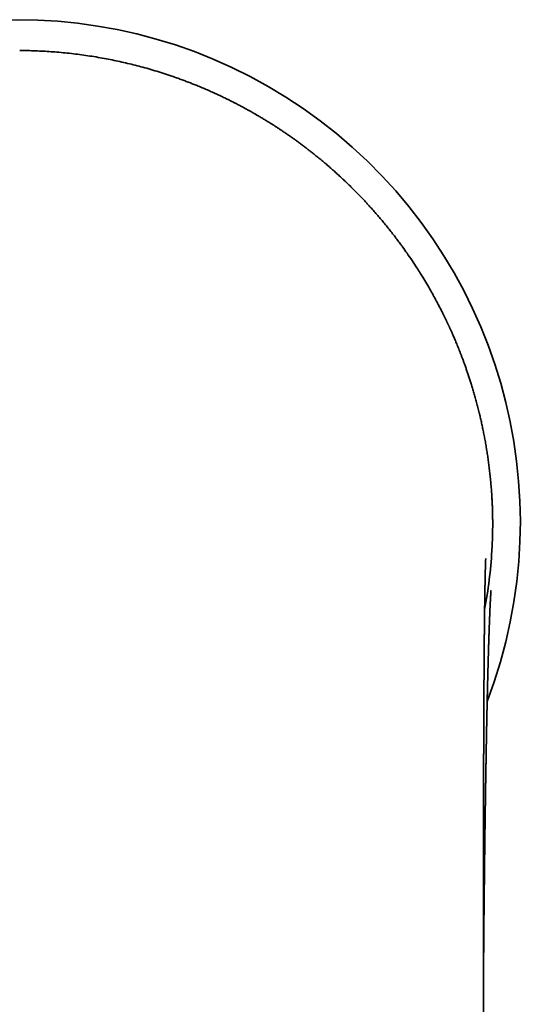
# Model space of a CAD drawing. Header units: millimetres. Extents: x 8 to 542, y 12 to 410.
# Tile 7 of 17: x 285 to 308, y 165 to 211. Entities that reach past the tile are written whole.
import ezdxf

# ---------------------------------------------------------------- set-up
doc = ezdxf.new("R2010")
doc.units = ezdxf.units.MM

msp = doc.modelspace()

# ---------------------------------------------------------------- linework, layer by layer
at = {"color": 7, "linetype": 'Continuous', "lineweight": 35}
for p, q in [((306.67, 188.391), (306.669, 188.4)), ((306.676, 188.276), (306.67, 188.391)), ((306.665, 185.947), (306.666, 185.977))]:
    msp.add_line(p, q, dxfattribs=at)
for radius, start, end in [(23.495, 339.0836, 200.9136), (22.206, 349.4011, 356.5187)]:
    msp.add_arc((284.5, 187.295), radius, start, end, dxfattribs=at)
for points, knots in [([(291.753, 208.129), (291.688, 208.152), (291.499, 208.218), (291.183, 208.319), (290.808, 208.435), (290.437, 208.541), (290.073, 208.638), (289.714, 208.728), (289.355, 208.812), (288.994, 208.889), (288.626, 208.962), (288.249, 209.03), (287.865, 209.093), (287.479, 209.148), (287.094, 209.197), (286.707, 209.239), (286.328, 209.274), (285.957, 209.301), (285.592, 209.322), (285.228, 209.337), (284.891, 209.346), (284.676, 209.347), (284.582, 209.347)], [0, 0, 0, 0, 0.028596, 0.082791, 0.136867, 0.190827, 0.241601, 0.292277, 0.342858, 0.393348, 0.443748, 0.497109, 0.550377, 0.603554, 0.656645, 0.709652, 0.76258, 0.812413, 0.862182, 0.911888, 0.961536, 1, 1, 1, 1]), ([(302.489, 200.16), (302.459, 200.202), (302.38, 200.311), (302.252, 200.482), (302.1, 200.683), (301.942, 200.887), (301.776, 201.094), (301.612, 201.295), (301.449, 201.49), (301.286, 201.679), (301.125, 201.863), (300.977, 202.029), (300.841, 202.178), (300.718, 202.31), (300.597, 202.439), (300.475, 202.566), (300.354, 202.691), (300.229, 202.817), (300.097, 202.948), (299.958, 203.084), (299.811, 203.225), (299.659, 203.369), (299.502, 203.514), (299.339, 203.662), (299.174, 203.809), (299.007, 203.954), (298.838, 204.099), (298.664, 204.245), (298.484, 204.392), (298.323, 204.521), (298.181, 204.633), (298.061, 204.727), (297.938, 204.821), (297.813, 204.915), (297.686, 205.009), (297.558, 205.103), (297.432, 205.194), (297.299, 205.289), (297.159, 205.386), (297.013, 205.487), (296.873, 205.582), (296.737, 205.672), (296.611, 205.755), (296.493, 205.831), (296.384, 205.901), (296.279, 205.966), (296.179, 206.029), (296.084, 206.087), (295.993, 206.142), (295.907, 206.194), (295.825, 206.243), (295.747, 206.289), (295.682, 206.327), (295.628, 206.358), (295.593, 206.378), (295.568, 206.393), (295.553, 206.402), (295.54, 206.409), (295.53, 206.415), (295.522, 206.42), (295.513, 206.425), (295.501, 206.431), (295.487, 206.44), (295.469, 206.45), (295.448, 206.462), (295.42, 206.477), (295.384, 206.498), (295.34, 206.523), (295.289, 206.551), (295.228, 206.585), (295.158, 206.623), (295.081, 206.665), (295.001, 206.708), (294.921, 206.751), (294.84, 206.794), (294.717, 206.858), (294.549, 206.944), (294.336, 207.051), (294.117, 207.158), (293.892, 207.265), (293.66, 207.371), (293.422, 207.477), (293.177, 207.583), (292.952, 207.677), (292.746, 207.76), (292.562, 207.833), (292.372, 207.906), (292.176, 207.979), (291.973, 208.053), (291.831, 208.103), (291.757, 208.129), (291.753, 208.13)], [0, 0, 0, 0, 0.011877, 0.030357, 0.048525, 0.068904, 0.088873, 0.108433, 0.127584, 0.146326, 0.164658, 0.18258, 0.196375, 0.209917, 0.223206, 0.236243, 0.249163, 0.262402, 0.275989, 0.290749, 0.305901, 0.321443, 0.337378, 0.353703, 0.37042, 0.38654, 0.403008, 0.419824, 0.436988, 0.454501, 0.465622, 0.47688, 0.488274, 0.499804, 0.511469, 0.523199, 0.534642, 0.545753, 0.559248, 0.572218, 0.584662, 0.596579, 0.607971, 0.617871, 0.627336, 0.636366, 0.644962, 0.653123, 0.660849, 0.66814, 0.675174, 0.681751, 0.687886, 0.691693, 0.695308, 0.696675, 0.698013, 0.699205, 0.699971, 0.700531, 0.701233, 0.702199, 0.70343, 0.704925, 0.706684, 0.708707, 0.71192, 0.715633, 0.719846, 0.724558, 0.730797, 0.737275, 0.743817, 0.750423, 0.757093, 0.763828, 0.780703, 0.797968, 0.815622, 0.833665, 0.852098, 0.87092, 0.890132, 0.909733, 0.923766, 0.937992, 0.952526, 0.967595, 0.983203, 0.999059, 1, 1, 1, 1]), ([(303.317, 198.931), (303.263, 199.017), (303.137, 199.218), (302.931, 199.529), (302.71, 199.853), (302.56, 200.061), (302.49, 200.159)], [0, 0, 0, 0, 0.2047607, 0.4816722, 0.7562499, 1, 1, 1, 1]), ([(306.669, 188.4), (306.663, 188.497), (306.652, 188.688), (306.63, 188.972), (306.605, 189.251), (306.577, 189.525), (306.547, 189.792), (306.514, 190.053), (306.479, 190.308), (306.441, 190.557), (306.402, 190.803), (306.36, 191.046), (306.316, 191.286), (306.27, 191.52), (306.223, 191.749), (306.174, 191.973), (306.124, 192.192), (306.07, 192.417), (306.012, 192.648), (305.951, 192.884), (305.888, 193.113), (305.825, 193.336), (305.761, 193.551), (305.698, 193.756), (305.636, 193.95), (305.576, 194.135), (305.516, 194.313), (305.456, 194.486), (305.399, 194.647), (305.344, 194.799), (305.292, 194.94), (305.24, 195.076), (305.189, 195.208), (305.139, 195.334), (305.091, 195.454), (305.045, 195.568), (305, 195.677), (304.957, 195.78), (304.916, 195.877), (304.876, 195.969), (304.839, 196.054), (304.804, 196.134), (304.771, 196.207), (304.741, 196.275), (304.713, 196.336), (304.688, 196.391), (304.665, 196.44), (304.646, 196.483), (304.628, 196.521), (304.61, 196.559), (304.591, 196.599), (304.572, 196.639), (304.554, 196.678), (304.535, 196.717), (304.514, 196.762), (304.49, 196.811), (304.464, 196.864), (304.435, 196.923), (304.404, 196.987), (304.37, 197.056), (304.332, 197.131), (304.292, 197.21), (304.249, 197.294), (304.203, 197.383), (304.154, 197.477), (304.072, 197.631), (303.957, 197.845), (303.797, 198.131), (303.622, 198.432), (303.459, 198.705), (303.355, 198.871), (303.316, 198.932)], [0, 0, 0, 0, 0.026174, 0.051919, 0.077236, 0.102123, 0.126581, 0.150182, 0.173368, 0.196138, 0.218492, 0.240872, 0.262817, 0.284329, 0.305407, 0.326051, 0.346261, 0.366038, 0.388563, 0.410499, 0.431845, 0.452601, 0.472768, 0.492345, 0.510264, 0.527659, 0.544529, 0.560875, 0.576697, 0.590596, 0.604063, 0.6171, 0.629704, 0.641878, 0.653411, 0.664425, 0.674875, 0.68476, 0.694265, 0.703182, 0.71151, 0.71925, 0.726402, 0.732966, 0.738942, 0.744329, 0.749129, 0.75334, 0.756963, 0.760435, 0.764592, 0.768792, 0.772182, 0.776049, 0.7804, 0.785235, 0.790555, 0.796358, 0.802646, 0.809531, 0.816915, 0.824799, 0.833183, 0.842066, 0.85145, 0.861289, 0.888576, 0.915862, 0.948345, 0.980827, 1, 1, 1, 1]), ([(306.665, 185.947), (306.668, 186.001), (306.674, 186.11), (306.682, 186.274), (306.689, 186.437), (306.694, 186.593), (306.698, 186.742), (306.7, 186.848), (306.701, 186.917), (306.702, 186.948), (306.702, 186.98), (306.702, 187.012), (306.703, 187.044), (306.703, 187.076), (306.703, 187.16), (306.703, 187.297), (306.702, 187.484), (306.699, 187.669), (306.694, 187.852), (306.688, 188.033), (306.68, 188.212), (306.674, 188.33), (306.671, 188.389)], [0, 0, 0, 0, 0.0651321, 0.1301202, 0.1950148, 0.2598665, 0.3169413, 0.3740568, 0.3868881, 0.3997236, 0.4125637, 0.4254087, 0.438259, 0.4511151, 0.4639773, 0.5407048, 0.6172422, 0.6936729, 0.7700805, 0.8465485, 0.9231607, 1, 1, 1, 1]), ([(306.268, 162.436), (306.268, 162.55), (306.268, 162.776), (306.268, 163.111), (306.268, 163.44), (306.268, 163.762), (306.268, 164.079), (306.268, 164.384), (306.268, 164.677), (306.268, 164.958), (306.268, 165.234), (306.268, 165.505), (306.268, 165.78), (306.268, 166.059), (306.268, 166.341), (306.268, 166.617), (306.268, 166.886), (306.269, 167.148), (306.269, 167.403), (306.269, 167.652), (306.269, 167.894), (306.269, 168.128), (306.269, 168.356), (306.269, 168.577), (306.269, 168.792), (306.269, 168.999), (306.27, 169.2), (306.27, 169.394), (306.27, 169.584), (306.27, 169.769), (306.27, 169.95), (306.27, 170.124), (306.27, 170.29), (306.271, 170.449), (306.271, 170.598), (306.271, 170.738), (306.271, 170.869), (306.271, 170.994), (306.271, 171.113), (306.271, 171.227), (306.272, 171.334), (306.272, 171.436), (306.272, 171.532), (306.272, 171.625), (306.272, 171.712), (306.272, 171.793), (306.272, 171.867), (306.272, 171.935), (306.272, 171.989), (306.272, 172.03), (306.272, 172.063), (306.272, 172.099), (306.273, 172.139), (306.273, 172.182), (306.273, 172.232), (306.273, 172.29), (306.273, 172.357), (306.273, 172.428), (306.273, 172.51), (306.273, 172.604), (306.273, 172.71), (306.274, 172.824), (306.274, 172.945), (306.274, 173.074), (306.274, 173.308), (306.275, 173.642), (306.276, 174.075), (306.277, 174.506), (306.277, 174.919), (306.278, 175.314), (306.279, 175.598), (306.28, 175.79), (306.28, 175.887), (306.28, 175.982), (306.28, 176.073), (306.281, 176.159), (306.281, 176.247), (306.281, 176.335), (306.281, 176.423), (306.282, 176.503), (306.282, 176.576), (306.282, 176.64), (306.282, 176.692), (306.282, 176.732), (306.283, 176.762), (306.283, 176.788), (306.283, 176.814), (306.283, 176.842), (306.283, 176.876), (306.283, 176.916), (306.283, 176.963), (306.283, 177.017), (306.284, 177.077), (306.284, 177.143), (306.284, 177.217), (306.284, 177.297), (306.285, 177.393), (306.285, 177.503), (306.286, 177.622), (306.286, 177.736), (306.286, 177.849), (306.287, 177.96), (306.287, 178.068), (306.288, 178.17), (306.288, 178.268), (306.289, 178.36), (306.289, 178.455), (306.29, 178.557), (306.29, 178.669), (306.291, 178.786), (306.291, 178.895), (306.292, 178.993), (306.292, 179.081), (306.293, 179.17), (306.293, 179.258), (306.293, 179.341), (306.294, 179.413), (306.294, 179.474), (306.294, 179.526), (306.295, 179.574), (306.295, 179.617), (306.295, 179.657), (306.295, 179.697), (306.296, 179.74), (306.296, 179.789), (306.296, 179.843), (306.297, 179.901), (306.297, 179.965), (306.297, 180.033), (306.298, 180.145), (306.299, 180.301), (306.3, 180.465), (306.301, 180.595), (306.302, 180.692), (306.302, 180.783), (306.303, 180.857), (306.303, 180.913), (306.304, 180.954), (306.304, 180.992), (306.304, 181.03), (306.305, 181.067), (306.305, 181.106), (306.305, 181.148), (306.306, 181.194), (306.306, 181.244), (306.306, 181.297), (306.307, 181.352), (306.307, 181.408), (306.308, 181.469), (306.308, 181.531), (306.309, 181.593), (306.309, 181.649), (306.31, 181.711), (306.31, 181.783), (306.311, 181.868), (306.312, 181.957), (306.313, 182.051), (306.314, 182.15), (306.315, 182.253), (306.316, 182.361), (306.317, 182.45), (306.318, 182.519), (306.318, 182.566), (306.319, 182.611), (306.319, 182.652), (306.32, 182.691), (306.32, 182.727), (306.32, 182.768), (306.321, 182.816), (306.322, 182.872), (306.322, 182.93), (306.323, 182.988), (306.324, 183.037), (306.324, 183.077), (306.324, 183.108), (306.325, 183.137), (306.325, 183.163), (306.325, 183.186), (306.326, 183.215), (306.326, 183.254), (306.327, 183.304), (306.328, 183.351), (306.328, 183.394), (306.329, 183.432), (306.329, 183.474), (306.33, 183.517), (306.331, 183.561), (306.331, 183.606), (306.332, 183.651), (306.333, 183.694), (306.333, 183.733), (306.334, 183.777), (306.335, 183.825), (306.335, 183.877), (306.336, 183.927), (306.337, 183.976), (306.338, 184.021), (306.338, 184.064), (306.339, 184.107), (306.34, 184.145), (306.34, 184.179), (306.341, 184.208), (306.341, 184.235), (306.342, 184.255), (306.342, 184.27), (306.342, 184.281), (306.343, 184.295), (306.343, 184.31), (306.343, 184.329), (306.344, 184.348), (306.344, 184.366), (306.344, 184.381), (306.344, 184.393), (306.345, 184.403), (306.345, 184.414), (306.345, 184.427), (306.345, 184.441), (306.346, 184.457), (306.346, 184.472), (306.346, 184.485), (306.346, 184.496), (306.347, 184.507), (306.347, 184.518), (306.347, 184.533), (306.348, 184.549), (306.348, 184.565), (306.348, 184.579), (306.348, 184.592), (306.349, 184.603), (306.349, 184.614), (306.349, 184.627), (306.349, 184.642), (306.35, 184.657), (306.35, 184.673), (306.35, 184.687), (306.351, 184.699), (306.351, 184.711), (306.351, 184.724), (306.352, 184.737), (306.352, 184.759), (306.353, 184.79), (306.354, 184.825), (306.354, 184.856), (306.355, 184.888), (306.356, 184.919), (306.357, 184.948), (306.357, 184.969), (306.357, 184.984), (306.358, 184.996), (306.358, 185.01), (306.358, 185.023), (306.359, 185.035), (306.359, 185.045), (306.359, 185.054), (306.36, 185.063), (306.36, 185.072), (306.36, 185.081), (306.36, 185.092), (306.361, 185.105), (306.361, 185.117), (306.361, 185.128), (306.362, 185.139), (306.362, 185.15), (306.362, 185.164), (306.363, 185.178), (306.363, 185.194), (306.364, 185.21), (306.364, 185.226), (306.364, 185.24), (306.365, 185.253), (306.365, 185.265), (306.366, 185.277), (306.366, 185.289), (306.366, 185.303), (306.367, 185.316), (306.367, 185.329), (306.368, 185.34), (306.368, 185.35), (306.368, 185.359), (306.369, 185.369), (306.369, 185.378), (306.369, 185.388), (306.37, 185.398), (306.37, 185.409), (306.37, 185.421), (306.371, 185.432), (306.371, 185.442), (306.371, 185.452), (306.372, 185.461), (306.372, 185.471), (306.373, 185.482), (306.373, 185.492), (306.373, 185.502), (306.374, 185.51), (306.374, 185.516), (306.374, 185.522), (306.374, 185.529), (306.375, 185.535), (306.375, 185.544), (306.375, 185.555), (306.376, 185.564), (306.376, 185.57), (306.376, 185.574), (306.376, 185.577), (306.377, 185.581), (306.377, 185.584), (306.377, 185.587), (306.377, 185.588), (306.377, 185.589), (306.377, 185.589), (306.377, 185.59), (306.377, 185.59), (306.377, 185.59)], [0, 0, 0, 0, 0.012526, 0.024826, 0.036898, 0.048745, 0.060364, 0.071758, 0.082293, 0.092627, 0.10276, 0.112692, 0.122423, 0.133047, 0.14342, 0.153543, 0.163416, 0.173038, 0.182411, 0.191533, 0.200406, 0.209028, 0.217401, 0.225523, 0.233396, 0.241019, 0.248392, 0.255515, 0.262388, 0.269321, 0.27598, 0.282366, 0.288477, 0.294315, 0.299879, 0.304935, 0.309754, 0.314356, 0.31874, 0.322908, 0.326859, 0.330593, 0.334111, 0.337563, 0.340778, 0.343755, 0.346494, 0.348996, 0.351259, 0.352423, 0.353595, 0.354909, 0.356365, 0.357965, 0.359708, 0.361946, 0.364382, 0.367018, 0.369852, 0.373486, 0.377401, 0.381598, 0.386077, 0.390838, 0.39588, 0.411899, 0.427904, 0.443893, 0.459868, 0.473912, 0.487945, 0.491618, 0.49529, 0.498869, 0.502265, 0.50548, 0.508512, 0.512109, 0.515411, 0.518418, 0.52113, 0.523548, 0.525671, 0.526935, 0.528066, 0.529063, 0.529939, 0.530959, 0.532229, 0.533748, 0.535516, 0.537533, 0.539799, 0.542315, 0.54508, 0.548094, 0.551357, 0.556035, 0.560554, 0.564902, 0.569079, 0.573399, 0.57752, 0.581442, 0.585165, 0.58869, 0.59204, 0.596114, 0.600417, 0.604949, 0.609709, 0.613009, 0.616411, 0.619914, 0.623416, 0.626675, 0.629679, 0.631861, 0.633886, 0.635754, 0.637465, 0.63902, 0.640467, 0.642199, 0.644128, 0.646254, 0.648576, 0.651095, 0.653811, 0.656675, 0.664589, 0.672524, 0.676501, 0.680472, 0.684254, 0.687776, 0.689518, 0.691188, 0.692788, 0.694317, 0.695807, 0.697422, 0.699191, 0.701107, 0.70317, 0.705381, 0.707739, 0.710177, 0.712485, 0.715419, 0.718078, 0.72046, 0.722565, 0.726065, 0.729751, 0.733631, 0.73775, 0.742128, 0.746752, 0.751576, 0.756598, 0.758899, 0.761092, 0.763151, 0.765078, 0.766871, 0.768534, 0.770248, 0.772655, 0.775318, 0.778217, 0.781044, 0.783696, 0.785338, 0.786895, 0.788313, 0.789581, 0.7907, 0.791743, 0.794018, 0.796555, 0.799353, 0.801136, 0.803115, 0.805306, 0.807711, 0.809919, 0.812281, 0.814776, 0.817143, 0.819297, 0.821281, 0.824312, 0.827256, 0.830101, 0.832958, 0.835601, 0.838079, 0.84058, 0.843193, 0.844979, 0.846823, 0.84849, 0.849943, 0.850619, 0.851297, 0.852137, 0.853145, 0.854323, 0.855669, 0.856822, 0.857787, 0.858565, 0.859191, 0.859895, 0.860713, 0.861646, 0.862786, 0.86383, 0.864719, 0.865454, 0.866082, 0.866883, 0.867858, 0.869007, 0.870188, 0.871213, 0.872081, 0.872769, 0.873549, 0.874498, 0.875613, 0.876707, 0.877918, 0.878925, 0.879818, 0.880715, 0.881616, 0.882587, 0.883707, 0.886738, 0.889614, 0.891988, 0.894199, 0.8973, 0.899631, 0.901701, 0.902632, 0.903693, 0.904883, 0.906135, 0.907223, 0.908133, 0.908941, 0.909782, 0.910566, 0.911439, 0.912477, 0.913683, 0.91494, 0.916015, 0.916899, 0.918211, 0.919501, 0.920938, 0.922627, 0.924371, 0.926107, 0.927713, 0.929162, 0.930444, 0.931804, 0.93331, 0.934931, 0.936643, 0.938233, 0.939591, 0.940874, 0.942155, 0.943435, 0.944725, 0.946049, 0.947461, 0.949065, 0.950948, 0.952774, 0.954411, 0.955881, 0.957307, 0.959196, 0.961211, 0.963229, 0.965201, 0.966992, 0.968308, 0.969653, 0.971143, 0.972754, 0.974429, 0.9785, 0.982403, 0.983893, 0.985395, 0.987001, 0.988829, 0.991288, 0.993502, 0.995662, 0.996734, 0.997861, 0.999035, 1, 1, 1, 1]), ([(306.268, 165.487), (306.268, 165.515), (306.269, 165.591), (306.27, 165.712), (306.271, 165.837), (306.272, 165.944), (306.272, 166.034), (306.273, 166.122), (306.274, 166.206), (306.274, 166.287), (306.275, 166.365), (306.275, 166.442), (306.276, 166.522), (306.277, 166.611), (306.278, 166.709), (306.278, 166.814), (306.279, 166.911), (306.28, 166.998), (306.281, 167.075), (306.281, 167.153), (306.282, 167.233), (306.283, 167.322), (306.284, 167.419), (306.285, 167.523), (306.285, 167.62), (306.286, 167.71), (306.287, 167.794), (306.288, 167.873), (306.288, 167.949), (306.289, 168.027), (306.29, 168.109), (306.291, 168.197), (306.291, 168.289), (306.292, 168.385), (306.294, 168.513), (306.295, 168.667), (306.297, 168.845), (306.298, 168.998), (306.3, 169.129), (306.301, 169.236), (306.302, 169.339), (306.303, 169.438), (306.304, 169.531), (306.305, 169.622), (306.306, 169.711), (306.307, 169.799), (306.307, 169.885), (306.308, 169.969), (306.309, 170.055), (306.31, 170.143), (306.311, 170.234), (306.312, 170.329), (306.313, 170.43), (306.315, 170.536), (306.316, 170.641), (306.317, 170.743), (306.318, 170.841), (306.319, 170.941), (306.32, 171.041), (306.321, 171.147), (306.323, 171.259), (306.324, 171.375), (306.326, 171.495), (306.327, 171.618), (306.329, 171.743), (306.33, 171.863), (306.331, 171.977), (306.333, 172.088), (306.334, 172.196), (306.336, 172.315), (306.337, 172.444), (306.339, 172.584), (306.341, 172.723), (306.343, 172.848), (306.344, 172.959), (306.345, 173.059), (306.347, 173.162), (306.348, 173.268), (306.35, 173.374), (306.351, 173.47), (306.352, 173.555), (306.353, 173.631), (306.354, 173.706), (306.356, 173.784), (306.357, 173.866), (306.358, 173.941), (306.359, 174.009), (306.36, 174.069), (306.361, 174.13), (306.361, 174.193), (306.362, 174.256), (306.363, 174.321), (306.364, 174.386), (306.365, 174.451), (306.366, 174.512), (306.367, 174.569), (306.368, 174.622), (306.369, 174.673), (306.369, 174.722), (306.37, 174.77), (306.371, 174.818), (306.372, 174.866), (306.372, 174.916), (306.373, 174.97), (306.374, 175.029), (306.375, 175.092), (306.376, 175.158), (306.377, 175.225), (306.378, 175.29), (306.379, 175.359), (306.381, 175.432), (306.382, 175.508), (306.383, 175.582), (306.384, 175.657), (306.386, 175.735), (306.387, 175.816), (306.388, 175.897), (306.39, 175.976), (306.391, 176.04), (306.392, 176.09), (306.392, 176.128), (306.393, 176.163), (306.393, 176.197), (306.394, 176.231), (306.395, 176.266), (306.395, 176.306), (306.396, 176.352), (306.397, 176.404), (306.398, 176.459), (306.399, 176.517), (306.4, 176.576), (306.401, 176.645), (306.403, 176.723), (306.404, 176.81), (306.406, 176.888), (306.407, 176.958), (306.408, 177.022), (306.409, 177.083), (306.41, 177.143), (306.411, 177.204), (306.413, 177.266), (306.414, 177.33), (306.415, 177.395), (306.416, 177.461), (306.418, 177.525), (306.419, 177.582), (306.42, 177.632), (306.421, 177.676), (306.421, 177.718), (306.422, 177.759), (306.423, 177.802), (306.424, 177.846), (306.425, 177.892), (306.426, 177.939), (306.427, 177.987), (306.428, 178.036), (306.429, 178.088), (306.43, 178.141), (306.431, 178.195), (306.432, 178.245), (306.433, 178.294), (306.434, 178.348), (306.435, 178.408), (306.437, 178.476), (306.438, 178.544), (306.44, 178.611), (306.441, 178.678), (306.443, 178.747), (306.444, 178.815), (306.446, 178.883), (306.447, 178.951), (306.449, 179.019), (306.45, 179.089), (306.452, 179.159), (306.453, 179.231), (306.455, 179.304), (306.457, 179.368), (306.458, 179.42), (306.459, 179.458), (306.46, 179.494), (306.46, 179.526), (306.461, 179.555), (306.462, 179.582), (306.462, 179.608), (306.463, 179.634), (306.464, 179.664), (306.464, 179.699), (306.465, 179.737), (306.466, 179.777), (306.467, 179.82), (306.468, 179.865), (306.47, 179.914), (306.471, 179.958), (306.472, 179.998), (306.473, 180.032), (306.473, 180.066), (306.474, 180.097), (306.475, 180.125), (306.476, 180.15), (306.476, 180.173), (306.477, 180.193), (306.477, 180.213), (306.478, 180.235), (306.478, 180.257), (306.479, 180.282), (306.48, 180.309), (306.48, 180.337), (306.481, 180.366), (306.482, 180.396), (306.483, 180.425), (306.483, 180.453), (306.484, 180.477), (306.485, 180.499), (306.485, 180.518), (306.486, 180.534), (306.486, 180.55), (306.487, 180.567), (306.487, 180.586), (306.488, 180.606), (306.488, 180.629), (306.489, 180.656), (306.49, 180.686), (306.491, 180.717), (306.491, 180.747), (306.492, 180.776), (306.493, 180.804), (306.494, 180.828), (306.494, 180.851), (306.495, 180.872), (306.496, 180.894), (306.496, 180.918), (306.497, 180.945), (306.498, 180.974), (306.499, 181.004), (306.5, 181.035), (306.5, 181.065), (306.501, 181.094), (306.502, 181.127), (306.503, 181.162), (306.504, 181.199), (306.505, 181.233), (306.506, 181.266), (306.507, 181.299), (306.508, 181.333), (306.509, 181.366), (306.51, 181.394), (306.511, 181.418), (306.512, 181.441), (306.512, 181.463), (306.513, 181.483), (306.513, 181.504), (306.514, 181.526), (306.515, 181.559), (306.517, 181.602), (306.518, 181.654), (306.52, 181.703), (306.521, 181.751), (306.523, 181.798), (306.524, 181.846), (306.526, 181.895), (306.528, 181.946), (306.529, 181.998), (306.531, 182.049), (306.533, 182.101), (306.534, 182.15), (306.536, 182.187), (306.537, 182.215), (306.537, 182.235), (306.538, 182.256), (306.539, 182.276), (306.54, 182.294), (306.54, 182.308), (306.54, 182.321), (306.541, 182.332), (306.541, 182.344), (306.542, 182.357), (306.542, 182.371), (306.543, 182.387), (306.544, 182.405), (306.544, 182.424), (306.545, 182.444), (306.546, 182.462), (306.546, 182.477), (306.547, 182.491), (306.547, 182.503), (306.547, 182.514), (306.548, 182.525), (306.548, 182.537), (306.549, 182.55), (306.549, 182.564), (306.55, 182.578), (306.55, 182.593), (306.551, 182.609), (306.552, 182.625), (306.552, 182.641), (306.553, 182.657), (306.553, 182.671), (306.554, 182.684), (306.554, 182.696), (306.555, 182.708), (306.555, 182.72), (306.556, 182.732), (306.556, 182.744), (306.557, 182.757), (306.557, 182.771), (306.558, 182.785), (306.558, 182.8), (306.559, 182.816), (306.56, 182.831), (306.56, 182.846), (306.561, 182.861), (306.562, 182.876), (306.562, 182.893), (306.563, 182.911), (306.564, 182.928), (306.564, 182.945), (306.565, 182.96), (306.566, 182.973), (306.566, 182.986), (306.567, 182.999), (306.567, 183.014), (306.568, 183.03), (306.568, 183.045), (306.569, 183.059), (306.57, 183.072), (306.57, 183.084), (306.571, 183.095), (306.571, 183.105), (306.572, 183.12), (306.573, 183.139), (306.573, 183.159), (306.574, 183.174), (306.575, 183.184), (306.575, 183.195), (306.576, 183.207), (306.576, 183.221), (306.577, 183.235), (306.577, 183.25), (306.578, 183.266), (306.579, 183.281), (306.58, 183.296), (306.58, 183.309), (306.581, 183.322), (306.581, 183.336), (306.582, 183.349), (306.583, 183.364), (306.583, 183.376), (306.584, 183.388), (306.584, 183.397), (306.585, 183.406), (306.585, 183.415), (306.586, 183.425), (306.586, 183.434), (306.586, 183.442), (306.587, 183.449), (306.587, 183.455), (306.587, 183.462), (306.588, 183.47), (306.588, 183.477), (306.588, 183.483), (306.589, 183.49), (306.589, 183.497), (306.589, 183.504), (306.59, 183.512), (306.59, 183.519), (306.59, 183.527), (306.591, 183.533), (306.591, 183.539), (306.591, 183.545), (306.592, 183.551), (306.592, 183.559), (306.592, 183.567), (306.593, 183.573), (306.593, 183.578), (306.593, 183.583), (306.594, 183.588), (306.594, 183.594), (306.594, 183.6), (306.594, 183.605), (306.595, 183.61), (306.595, 183.614), (306.595, 183.618), (306.595, 183.622), (306.595, 183.626), (306.596, 183.63), (306.596, 183.635), (306.596, 183.64), (306.596, 183.645), (306.597, 183.65), (306.597, 183.653), (306.597, 183.657), (306.597, 183.659), (306.597, 183.662), (306.598, 183.665), (306.598, 183.669), (306.598, 183.672), (306.598, 183.677), (306.598, 183.682), (306.599, 183.688), (306.599, 183.693), (306.599, 183.698), (306.599, 183.703), (306.6, 183.706), (306.6, 183.71), (306.6, 183.714), (306.6, 183.719), (306.601, 183.724), (306.601, 183.729), (306.601, 183.734), (306.601, 183.738), (306.602, 183.742), (306.602, 183.746), (306.602, 183.75), (306.602, 183.754), (306.603, 183.759), (306.603, 183.764), (306.603, 183.769), (306.603, 183.773), (306.604, 183.777), (306.604, 183.78), (306.604, 183.783), (306.604, 183.787), (306.604, 183.791), (306.605, 183.796), (306.605, 183.801), (306.605, 183.805), (306.605, 183.81), (306.606, 183.813), (306.606, 183.817), (306.606, 183.821), (306.606, 183.825), (306.607, 183.83), (306.607, 183.835), (306.607, 183.841), (306.607, 183.846), (306.608, 183.85), (306.608, 183.854), (306.608, 183.857), (306.608, 183.86), (306.608, 183.863), (306.609, 183.867), (306.609, 183.871), (306.609, 183.875), (306.609, 183.879), (306.61, 183.883), (306.61, 183.885), (306.61, 183.887), (306.61, 183.888), (306.61, 183.89), (306.61, 183.892), (306.61, 183.895), (306.611, 183.899), (306.611, 183.905), (306.611, 183.911), (306.612, 183.916), (306.612, 183.921), (306.612, 183.924), (306.612, 183.929), (306.613, 183.933), (306.613, 183.938), (306.613, 183.943), (306.614, 183.948), (306.614, 183.953), (306.614, 183.955), (306.614, 183.957), (306.614, 183.958), (306.614, 183.96), (306.614, 183.962), (306.615, 183.965), (306.615, 183.969), (306.615, 183.973), (306.615, 183.977), (306.616, 183.98), (306.616, 183.983), (306.616, 183.986), (306.616, 183.989), (306.616, 183.991), (306.616, 183.994), (306.617, 183.996), (306.617, 183.999), (306.617, 184.003), (306.617, 184.007), (306.617, 184.01), (306.618, 184.011), (306.618, 184.014), (306.618, 184.018), (306.618, 184.021), (306.618, 184.023), (306.619, 184.026), (306.619, 184.029), (306.619, 184.032), (306.619, 184.035), (306.619, 184.037), (306.619, 184.037), (306.619, 184.04), (306.62, 184.043), (306.62, 184.045), (306.62, 184.047), (306.62, 184.05), (306.62, 184.053), (306.621, 184.056), (306.621, 184.059), (306.621, 184.061), (306.621, 184.063), (306.621, 184.064), (306.621, 184.066), (306.621, 184.068), (306.622, 184.07), (306.622, 184.071), (306.622, 184.073), (306.622, 184.074), (306.622, 184.075), (306.622, 184.076), (306.622, 184.077), (306.622, 184.078), (306.622, 184.079), (306.622, 184.08), (306.622, 184.081), (306.622, 184.082), (306.623, 184.083), (306.623, 184.084), (306.623, 184.085), (306.623, 184.085), (306.623, 184.086), (306.623, 184.086), (306.623, 184.087), (306.623, 184.087), (306.623, 184.087), (306.623, 184.088), (306.623, 184.088), (306.623, 184.088), (306.623, 184.088), (306.623, 184.088), (306.623, 184.088)], [0, 0, 0, 0, 0.002714, 0.007291, 0.011763, 0.014776, 0.017713, 0.020552, 0.023291, 0.025933, 0.028476, 0.030921, 0.033397, 0.036388, 0.039608, 0.043059, 0.046739, 0.04917, 0.051691, 0.054303, 0.056963, 0.059537, 0.063192, 0.066636, 0.06987, 0.072893, 0.075706, 0.078308, 0.080771, 0.083383, 0.08616, 0.089101, 0.092207, 0.095478, 0.098904, 0.105149, 0.111214, 0.117101, 0.120943, 0.124661, 0.12822, 0.131619, 0.134859, 0.137948, 0.141046, 0.144215, 0.147117, 0.150076, 0.153093, 0.156168, 0.159345, 0.162685, 0.16625, 0.17004, 0.174055, 0.177428, 0.180945, 0.184598, 0.188209, 0.191706, 0.196111, 0.200321, 0.20436, 0.209176, 0.213781, 0.218174, 0.222359, 0.226433, 0.230443, 0.234389, 0.239711, 0.24493, 0.25017, 0.25546, 0.259079, 0.262873, 0.266841, 0.270978, 0.275078, 0.279041, 0.282057, 0.284988, 0.287868, 0.290896, 0.294103, 0.29749, 0.299775, 0.302134, 0.304569, 0.307079, 0.309627, 0.312077, 0.314823, 0.317415, 0.319853, 0.322137, 0.32431, 0.326337, 0.328314, 0.330259, 0.332173, 0.334072, 0.336116, 0.33834, 0.340745, 0.343332, 0.346099, 0.348908, 0.351603, 0.354183, 0.357544, 0.360689, 0.363705, 0.36683, 0.370139, 0.373575, 0.37712, 0.380516, 0.383682, 0.385358, 0.386962, 0.388493, 0.389952, 0.391363, 0.392876, 0.394517, 0.396593, 0.398842, 0.401264, 0.403855, 0.406468, 0.409037, 0.412985, 0.416826, 0.420555, 0.423482, 0.426325, 0.429084, 0.431762, 0.434505, 0.437399, 0.440264, 0.443262, 0.446374, 0.449362, 0.452158, 0.454342, 0.456392, 0.45831, 0.460199, 0.46221, 0.464345, 0.466472, 0.468707, 0.471053, 0.473439, 0.475729, 0.478496, 0.481099, 0.483539, 0.485845, 0.488202, 0.491414, 0.494767, 0.498262, 0.501494, 0.50483, 0.508269, 0.511806, 0.51527, 0.518582, 0.52222, 0.525812, 0.529438, 0.533115, 0.536969, 0.541026, 0.543228, 0.545299, 0.547204, 0.548942, 0.550513, 0.551901, 0.553279, 0.554712, 0.556198, 0.558207, 0.560307, 0.562498, 0.564835, 0.567361, 0.570075, 0.572977, 0.574859, 0.576812, 0.578755, 0.580537, 0.582152, 0.583577, 0.584842, 0.585959, 0.587131, 0.588335, 0.589652, 0.591083, 0.592627, 0.594285, 0.596055, 0.597793, 0.599561, 0.601177, 0.602643, 0.603957, 0.60512, 0.605983, 0.606898, 0.607918, 0.609043, 0.610274, 0.611609, 0.613318, 0.615172, 0.61709, 0.618883, 0.620759, 0.622464, 0.623998, 0.62536, 0.626615, 0.627988, 0.6295, 0.631151, 0.633028, 0.635005, 0.636959, 0.638885, 0.640785, 0.642657, 0.645205, 0.647623, 0.649893, 0.652016, 0.654145, 0.656443, 0.65891, 0.660635, 0.662273, 0.663824, 0.665288, 0.666664, 0.668061, 0.669589, 0.671248, 0.674943, 0.678577, 0.682081, 0.685482, 0.688844, 0.692362, 0.695935, 0.699819, 0.703637, 0.707645, 0.71163, 0.715497, 0.719144, 0.720542, 0.722099, 0.723813, 0.725684, 0.72693, 0.728095, 0.729142, 0.73007, 0.730881, 0.732019, 0.733245, 0.734559, 0.736001, 0.737621, 0.73942, 0.740907, 0.742225, 0.743372, 0.744355, 0.745288, 0.746211, 0.747288, 0.748396, 0.74961, 0.750931, 0.752203, 0.753561, 0.755007, 0.75653, 0.757959, 0.759233, 0.760351, 0.761362, 0.762493, 0.763601, 0.764702, 0.765836, 0.767005, 0.768239, 0.769625, 0.771034, 0.77255, 0.774033, 0.775462, 0.776838, 0.778143, 0.779989, 0.781693, 0.783386, 0.785074, 0.786749, 0.787869, 0.789128, 0.790538, 0.792091, 0.793671, 0.795241, 0.79677, 0.798158, 0.799397, 0.800498, 0.801579, 0.802672, 0.805282, 0.807879, 0.809036, 0.81016, 0.811349, 0.812699, 0.814211, 0.815837, 0.817532, 0.819439, 0.821255, 0.822963, 0.82454, 0.825983, 0.82765, 0.829313, 0.831003, 0.832855, 0.834082, 0.835224, 0.83627, 0.83739, 0.838691, 0.839951, 0.841, 0.841829, 0.84266, 0.843561, 0.844515, 0.845519, 0.846342, 0.847198, 0.848104, 0.849062, 0.85007, 0.851126, 0.852087, 0.853, 0.853806, 0.85467, 0.855614, 0.856685, 0.857873, 0.858731, 0.859457, 0.860103, 0.860858, 0.861741, 0.862667, 0.86341, 0.8641, 0.864736, 0.865336, 0.865905, 0.866448, 0.867079, 0.867847, 0.868654, 0.869459, 0.870155, 0.870742, 0.871221, 0.871635, 0.872053, 0.872545, 0.873043, 0.873625, 0.874344, 0.875201, 0.87615, 0.877114, 0.877878, 0.878541, 0.879219, 0.879811, 0.880481, 0.88125, 0.882118, 0.883012, 0.883784, 0.88453, 0.885191, 0.885864, 0.886563, 0.887291, 0.888134, 0.889088, 0.889987, 0.890742, 0.89136, 0.891948, 0.89254, 0.893122, 0.893848, 0.894739, 0.895758, 0.896664, 0.897418, 0.898142, 0.898828, 0.899493, 0.900221, 0.901259, 0.902406, 0.903479, 0.904471, 0.905375, 0.906191, 0.906796, 0.907429, 0.908092, 0.908827, 0.909646, 0.910548, 0.911432, 0.912192, 0.912767, 0.913266, 0.913707, 0.91409, 0.91452, 0.91515, 0.915979, 0.9175, 0.918862, 0.920057, 0.921088, 0.922028, 0.922978, 0.924054, 0.925391, 0.926689, 0.927902, 0.92898, 0.929912, 0.930379, 0.930808, 0.93128, 0.931908, 0.932691, 0.933844, 0.934954, 0.936007, 0.937014, 0.93788, 0.938694, 0.939506, 0.940308, 0.941025, 0.941801, 0.942721, 0.943787, 0.944841, 0.94574, 0.946511, 0.947979, 0.949394, 0.950742, 0.951423, 0.9522, 0.95309, 0.954083, 0.955011, 0.955815, 0.956929, 0.958096, 0.959213, 0.960346, 0.961387, 0.962813, 0.964483, 0.965973, 0.967307, 0.968535, 0.969774, 0.970703, 0.971772, 0.972982, 0.974229, 0.975459, 0.976628, 0.977636, 0.978462, 0.979163, 0.980047, 0.980928, 0.981859, 0.982931, 0.983878, 0.984939, 0.986116, 0.987305, 0.988571, 0.989684, 0.990698, 0.991624, 0.992541, 0.993479, 0.994372, 0.995436, 0.996656, 0.997818, 0.998853, 1, 1, 1, 1])]:
    msp.add_open_spline(points, degree=3, knots=knots, dxfattribs=at)

doc.saveas('drawing.dxf')
